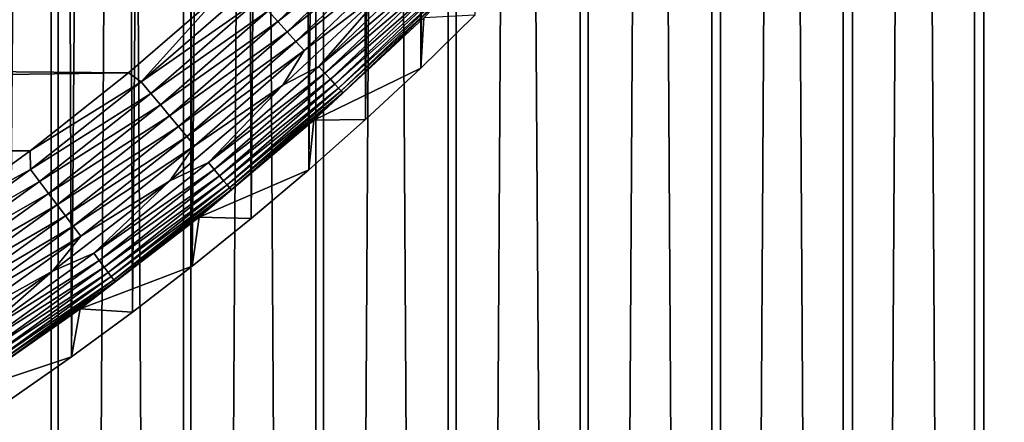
# Model space of a CAD drawing. Header units: millimetres. Extents: x -250 to 250, y -250 to 250.
# Tile 48 of 120: x 41 to 63, y -60 to -51. Entities that reach past the tile are written whole.
import ezdxf

# ---------------------------------------------------------------- set-up
doc = ezdxf.new("R2010")
doc.units = ezdxf.units.MM
doc.header["$LTSCALE"] = 26.699852
for name, color, linetype in [('10', 7, 'CONTINUOUS'), ('11', 7, 'CONTINUOUS'), ('12', 7, 'CONTINUOUS'), ('15', 7, 'CONTINUOUS'), ('16', 7, 'CONTINUOUS'), ('3', 7, 'CONTINUOUS'), ('4', 7, 'CONTINUOUS')]:
    doc.layers.add(name, color=color, linetype=linetype)

msp = doc.modelspace()

# ---------------------------------------------------------------- linework, layer by layer
at = {"layer": '10', "color": 254, "linetype": 'Continuous', "true_color": 0xcccccc}
for points in [[(49.962, -51.147, 45.061), (47.51, -53.433, 45.061), (49.894, -52.269, 1.534), (49.962, -51.147, 45.061)], [(51.103, -51.09, 1.462), (49.962, -51.147, 45.061), (49.894, -52.269, 1.534), (51.103, -51.09, 1.462)], [(49.894, -52.269, 1.534), (47.51, -53.433, 45.061), (48.659, -53.419, 1.606), (49.894, -52.269, 1.534)], [(47.51, -53.433, 45.061), (44.953, -55.601, 45.061), (47.397, -54.54, 1.677), (47.51, -53.433, 45.061)], [(48.659, -53.419, 1.606), (47.51, -53.433, 45.061), (47.397, -54.54, 1.677), (48.659, -53.419, 1.606)], [(47.397, -54.54, 1.677), (44.953, -55.601, 45.061), (46.109, -55.632, 1.748), (47.397, -54.54, 1.677)], [(44.953, -55.601, 45.061), (42.297, -57.647, 45.061), (44.796, -56.693, 1.819), (44.953, -55.601, 45.061)], [(46.109, -55.632, 1.748), (44.953, -55.601, 45.061), (44.796, -56.693, 1.819), (46.109, -55.632, 1.748)], [(44.796, -56.693, 1.819), (42.297, -57.647, 45.061), (43.459, -57.723, 1.888), (44.796, -56.693, 1.819)], [(42.297, -57.647, 45.061), (39.549, -59.566, 45.061), (42.098, -58.721, 1.957), (42.297, -57.647, 45.061)], [(43.459, -57.723, 1.888), (42.297, -57.647, 45.061), (42.098, -58.721, 1.957), (43.459, -57.723, 1.888)], [(42.098, -58.721, 1.957), (39.549, -59.566, 45.061), (40.714, -59.687, 2.024), (42.098, -58.721, 1.957)]]:
    msp.add_3dface(points, dxfattribs=at)
at = {"layer": '11', "color": 254, "linetype": 'Continuous', "true_color": 0xcccccc}
for points in [[(40.282, 59.979, 2.045), (41.662, 59.03, 1.978), (40.714, -59.687, 2.024), (40.282, 59.979, 2.045)], [(41.662, 59.03, 1.978), (42.098, -58.721, 1.957), (40.714, -59.687, 2.024), (41.662, 59.03, 1.978)], [(41.662, 59.03, 1.978), (43.03, 58.042, 1.91), (42.098, -58.721, 1.957), (41.662, 59.03, 1.978)], [(43.03, 58.042, 1.91), (43.459, -57.723, 1.888), (42.098, -58.721, 1.957), (43.03, 58.042, 1.91)], [(43.03, 58.042, 1.91), (44.377, 57.021, 1.841), (43.459, -57.723, 1.888), (43.03, 58.042, 1.91)], [(44.377, 57.021, 1.841), (44.796, -56.693, 1.819), (43.459, -57.723, 1.888), (44.377, 57.021, 1.841)], [(44.377, 57.021, 1.841), (45.7, 55.968, 1.77), (44.796, -56.693, 1.819), (44.377, 57.021, 1.841)], [(45.7, 55.968, 1.77), (46.109, -55.632, 1.748), (44.796, -56.693, 1.819), (45.7, 55.968, 1.77)], [(45.7, 55.968, 1.77), (46.998, 54.884, 1.7), (46.109, -55.632, 1.748), (45.7, 55.968, 1.77)], [(46.998, 54.884, 1.7), (47.397, -54.54, 1.677), (46.109, -55.632, 1.748), (46.998, 54.884, 1.7)], [(46.998, 54.884, 1.7), (48.27, 53.77, 1.628), (47.397, -54.54, 1.677), (46.998, 54.884, 1.7)], [(48.27, 53.77, 1.628), (48.659, -53.419, 1.606), (47.397, -54.54, 1.677), (48.27, 53.77, 1.628)], [(48.27, 53.77, 1.628), (49.514, 52.628, 1.557), (48.659, -53.419, 1.606), (48.27, 53.77, 1.628)], [(49.514, 52.628, 1.557), (49.894, -52.269, 1.534), (48.659, -53.419, 1.606), (49.514, 52.628, 1.557)], [(49.514, 52.628, 1.557), (50.723, 51.466, 1.485), (49.894, -52.269, 1.534), (49.514, 52.628, 1.557)], [(50.723, 51.466, 1.485), (51.103, -51.09, 1.462), (49.894, -52.269, 1.534), (50.723, 51.466, 1.485)]]:
    msp.add_3dface(points, dxfattribs=at)
at = {"layer": '12', "color": 254, "linetype": 'Continuous', "true_color": 0xcccccc}
for points in [[(-44.294, -51.596, 48.5), (45.489, -50.545, 48.5), (-46.569, -49.552, 48.5), (-44.294, -51.596, 48.5)], [(43.369, -52.375, 48.5), (45.489, -50.545, 48.5), (-44.294, -51.596, 48.5), (43.369, -52.375, 48.5)], [(-41.94, -53.526, 48.5), (43.369, -52.375, 48.5), (-44.294, -51.596, 48.5), (-41.94, -53.526, 48.5)], [(41.175, -54.117, 48.5), (43.369, -52.375, 48.5), (-41.94, -53.526, 48.5), (41.175, -54.117, 48.5)], [(-39.515, -55.341, 48.5), (41.175, -54.117, 48.5), (-41.94, -53.526, 48.5), (-39.515, -55.341, 48.5)], [(38.91, -55.768, 48.5), (41.175, -54.117, 48.5), (-39.515, -55.341, 48.5), (38.91, -55.768, 48.5)]]:
    msp.add_3dface(points, dxfattribs=at)
at = {"layer": '15', "color": 254, "linetype": 'Continuous', "true_color": 0xcccccc}
for points in [[(49.021, -49.021, 48.239), (46.489, -50.996, 48.352), (46.705, -51.233, 48.239), (49.021, -49.021, 48.239)], [(49.021, -49.021, 48.239), (46.705, -51.233, 48.239), (49.239, -49.239, 48.095), (49.021, -49.021, 48.239)], [(49.239, -49.239, 48.095), (46.705, -51.233, 48.239), (46.912, -51.461, 48.095), (49.239, -49.239, 48.095)], [(49.239, -49.239, 48.095), (46.912, -51.461, 48.095), (49.446, -49.446, 47.922), (49.239, -49.239, 48.095)], [(49.446, -49.446, 47.922), (46.912, -51.461, 48.095), (47.11, -51.677, 47.922), (49.446, -49.446, 47.922)], [(49.446, -49.446, 47.922), (47.11, -51.677, 47.922), (49.64, -49.64, 47.721), (49.446, -49.446, 47.922)], [(49.64, -49.64, 47.721), (47.11, -51.677, 47.922), (47.294, -51.88, 47.721), (49.64, -49.64, 47.721)], [(49.64, -49.64, 47.721), (47.294, -51.88, 47.721), (49.231, -50.399, 47.496), (49.64, -49.64, 47.721)], [(46.04, -50.504, 48.483), (45.489, -50.545, 48.5), (43.659, -52.576, 48.483), (46.04, -50.504, 48.483)], [(46.04, -50.504, 48.483), (43.659, -52.576, 48.483), (46.267, -50.752, 48.434), (46.04, -50.504, 48.483)], [(49.231, -50.399, 47.496), (47.294, -51.88, 47.721), (46.814, -52.651, 47.496), (49.231, -50.399, 47.496)], [(45.489, -50.545, 48.5), (43.369, -52.375, 48.5), (43.659, -52.576, 48.483), (45.489, -50.545, 48.5)], [(46.267, -50.752, 48.434), (43.659, -52.576, 48.483), (43.873, -52.835, 48.434), (46.267, -50.752, 48.434)], [(46.267, -50.752, 48.434), (43.873, -52.835, 48.434), (46.489, -50.996, 48.352), (46.267, -50.752, 48.434)], [(46.489, -50.996, 48.352), (43.873, -52.835, 48.434), (44.084, -53.089, 48.352), (46.489, -50.996, 48.352)], [(46.489, -50.996, 48.352), (44.084, -53.089, 48.352), (46.705, -51.233, 48.239), (46.489, -50.996, 48.352)], [(46.705, -51.233, 48.239), (44.084, -53.089, 48.352), (44.289, -53.335, 48.239), (46.705, -51.233, 48.239)], [(46.705, -51.233, 48.239), (44.289, -53.335, 48.239), (46.912, -51.461, 48.095), (46.705, -51.233, 48.239)], [(46.912, -51.461, 48.095), (44.289, -53.335, 48.239), (44.486, -53.572, 48.095), (46.912, -51.461, 48.095)], [(46.912, -51.461, 48.095), (44.486, -53.572, 48.095), (47.11, -51.677, 47.922), (46.912, -51.461, 48.095)], [(47.11, -51.677, 47.922), (44.486, -53.572, 48.095), (44.673, -53.797, 47.922), (47.11, -51.677, 47.922)], [(47.11, -51.677, 47.922), (44.673, -53.797, 47.922), (47.294, -51.88, 47.721), (47.11, -51.677, 47.922)], [(47.294, -51.88, 47.721), (44.673, -53.797, 47.922), (44.848, -54.008, 47.721), (47.294, -51.88, 47.721)], [(47.294, -51.88, 47.721), (44.848, -54.008, 47.721), (46.814, -52.651, 47.496), (47.294, -51.88, 47.721)], [(43.369, -52.375, 48.5), (41.175, -54.117, 48.5), (43.659, -52.576, 48.483), (43.369, -52.375, 48.5)], [(43.659, -52.576, 48.483), (41.175, -54.117, 48.5), (41.184, -54.536, 48.483), (43.659, -52.576, 48.483)], [(43.659, -52.576, 48.483), (41.184, -54.536, 48.483), (43.873, -52.835, 48.434), (43.659, -52.576, 48.483)], [(46.814, -52.651, 47.496), (44.848, -54.008, 47.721), (44.295, -54.787, 47.496), (46.814, -52.651, 47.496)], [(43.873, -52.835, 48.434), (41.184, -54.536, 48.483), (41.387, -54.805, 48.434), (43.873, -52.835, 48.434)], [(43.873, -52.835, 48.434), (41.387, -54.805, 48.434), (44.084, -53.089, 48.352), (43.873, -52.835, 48.434)], [(44.084, -53.089, 48.352), (41.387, -54.805, 48.434), (41.585, -55.068, 48.352), (44.084, -53.089, 48.352)], [(44.084, -53.089, 48.352), (41.585, -55.068, 48.352), (44.289, -53.335, 48.239), (44.084, -53.089, 48.352)], [(44.289, -53.335, 48.239), (41.585, -55.068, 48.352), (41.779, -55.324, 48.239), (44.289, -53.335, 48.239)], [(44.289, -53.335, 48.239), (41.779, -55.324, 48.239), (44.486, -53.572, 48.095), (44.289, -53.335, 48.239)], [(44.486, -53.572, 48.095), (41.779, -55.324, 48.239), (41.964, -55.57, 48.095), (44.486, -53.572, 48.095)], [(44.486, -53.572, 48.095), (41.964, -55.57, 48.095), (44.673, -53.797, 47.922), (44.486, -53.572, 48.095)], [(44.673, -53.797, 47.922), (41.964, -55.57, 48.095), (42.141, -55.803, 47.922), (44.673, -53.797, 47.922)], [(44.673, -53.797, 47.922), (42.141, -55.803, 47.922), (44.848, -54.008, 47.721), (44.673, -53.797, 47.922)], [(44.848, -54.008, 47.721), (42.141, -55.803, 47.922), (42.306, -56.022, 47.721), (44.848, -54.008, 47.721)], [(44.848, -54.008, 47.721), (42.306, -56.022, 47.721), (44.295, -54.787, 47.496), (44.848, -54.008, 47.721)], [(41.175, -54.117, 48.5), (38.91, -55.768, 48.5), (41.184, -54.536, 48.483), (41.175, -54.117, 48.5)], [(41.184, -54.536, 48.483), (38.91, -55.768, 48.5), (38.621, -56.38, 48.483), (41.184, -54.536, 48.483)], [(41.184, -54.536, 48.483), (38.621, -56.38, 48.483), (41.387, -54.805, 48.434), (41.184, -54.536, 48.483)], [(41.387, -54.805, 48.434), (38.621, -56.38, 48.483), (38.811, -56.657, 48.434), (41.387, -54.805, 48.434)], [(41.387, -54.805, 48.434), (38.811, -56.657, 48.434), (41.585, -55.068, 48.352), (41.387, -54.805, 48.434)], [(44.295, -54.787, 47.496), (42.306, -56.022, 47.721), (41.678, -56.803, 47.496), (44.295, -54.787, 47.496)], [(41.585, -55.068, 48.352), (38.811, -56.657, 48.434), (38.998, -56.93, 48.352), (41.585, -55.068, 48.352)], [(41.585, -55.068, 48.352), (38.998, -56.93, 48.352), (41.779, -55.324, 48.239), (41.585, -55.068, 48.352)], [(41.779, -55.324, 48.239), (38.998, -56.93, 48.352), (39.179, -57.194, 48.239), (41.779, -55.324, 48.239)], [(41.779, -55.324, 48.239), (39.179, -57.194, 48.239), (41.964, -55.57, 48.095), (41.779, -55.324, 48.239)], [(41.964, -55.57, 48.095), (39.179, -57.194, 48.239), (39.353, -57.448, 48.095), (41.964, -55.57, 48.095)], [(41.964, -55.57, 48.095), (39.353, -57.448, 48.095), (42.141, -55.803, 47.922), (41.964, -55.57, 48.095)], [(42.141, -55.803, 47.922), (39.353, -57.448, 48.095), (39.518, -57.69, 47.922), (42.141, -55.803, 47.922)], [(42.141, -55.803, 47.922), (39.518, -57.69, 47.922), (42.306, -56.022, 47.721), (42.141, -55.803, 47.922)], [(42.306, -56.022, 47.721), (39.518, -57.69, 47.922), (39.673, -57.916, 47.721), (42.306, -56.022, 47.721)], [(42.306, -56.022, 47.721), (39.673, -57.916, 47.721), (41.678, -56.803, 47.496), (42.306, -56.022, 47.721)], [(41.678, -56.803, 47.496), (39.673, -57.916, 47.721), (38.97, -58.694, 47.496), (41.678, -56.803, 47.496)]]:
    msp.add_3dface(points, dxfattribs=at)
at = {"layer": '16', "color": 254, "linetype": 'Continuous', "true_color": 0xcccccc}
for points in [[(49.981, -49.981, 47.247), (49.231, -50.399, 47.496), (47.619, -52.236, 47.247), (49.981, -49.981, 47.247)], [(49.981, -49.981, 47.247), (47.619, -52.236, 47.247), (50.126, -50.126, 46.976), (49.981, -49.981, 47.247)], [(50.126, -50.126, 46.976), (47.619, -52.236, 47.247), (47.758, -52.388, 46.976), (50.126, -50.126, 46.976)], [(50.126, -50.126, 46.976), (47.758, -52.388, 46.976), (50.252, -50.252, 46.686), (50.126, -50.126, 46.976)], [(50.252, -50.252, 46.686), (47.758, -52.388, 46.976), (47.878, -52.519, 46.686), (50.252, -50.252, 46.686)], [(50.252, -50.252, 46.686), (47.878, -52.519, 46.686), (50.358, -50.358, 46.381), (50.252, -50.252, 46.686)], [(49.231, -50.399, 47.496), (46.814, -52.651, 47.496), (47.619, -52.236, 47.247), (49.231, -50.399, 47.496)], [(50.358, -50.358, 46.381), (47.878, -52.519, 46.686), (47.978, -52.63, 46.381), (50.358, -50.358, 46.381)], [(50.358, -50.358, 46.381), (47.978, -52.63, 46.381), (50.442, -50.442, 46.062), (50.358, -50.358, 46.381)], [(50.442, -50.442, 46.062), (47.978, -52.63, 46.381), (48.058, -52.717, 46.062), (50.442, -50.442, 46.062)], [(50.442, -50.442, 46.062), (48.058, -52.717, 46.062), (50.503, -50.503, 45.733), (50.442, -50.442, 46.062)], [(50.503, -50.503, 45.733), (48.058, -52.717, 46.062), (48.117, -52.782, 45.733), (50.503, -50.503, 45.733)], [(50.542, -50.542, 45.398), (50.503, -50.503, 45.733), (48.117, -52.782, 45.733), (50.542, -50.542, 45.398)], [(48.154, -52.823, 45.398), (50.542, -50.542, 45.398), (48.117, -52.782, 45.733), (48.154, -52.823, 45.398)], [(48.154, -52.823, 45.398), (49.962, -51.147, 45.061), (50.542, -50.542, 45.398), (48.154, -52.823, 45.398)], [(47.51, -53.433, 45.061), (49.962, -51.147, 45.061), (48.154, -52.823, 45.398), (47.51, -53.433, 45.061)], [(47.619, -52.236, 47.247), (46.814, -52.651, 47.496), (45.156, -54.38, 47.247), (47.619, -52.236, 47.247)], [(47.619, -52.236, 47.247), (45.156, -54.38, 47.247), (47.758, -52.388, 46.976), (47.619, -52.236, 47.247)], [(47.758, -52.388, 46.976), (45.156, -54.38, 47.247), (45.287, -54.538, 46.976), (47.758, -52.388, 46.976)], [(47.758, -52.388, 46.976), (45.287, -54.538, 46.976), (47.878, -52.519, 46.686), (47.758, -52.388, 46.976)], [(46.814, -52.651, 47.496), (44.295, -54.787, 47.496), (45.156, -54.38, 47.247), (46.814, -52.651, 47.496)], [(47.878, -52.519, 46.686), (45.287, -54.538, 46.976), (45.401, -54.675, 46.686), (47.878, -52.519, 46.686)], [(47.878, -52.519, 46.686), (45.401, -54.675, 46.686), (47.978, -52.63, 46.381), (47.878, -52.519, 46.686)], [(47.978, -52.63, 46.381), (45.401, -54.675, 46.686), (45.496, -54.789, 46.381), (47.978, -52.63, 46.381)], [(47.978, -52.63, 46.381), (45.496, -54.789, 46.381), (48.058, -52.717, 46.062), (47.978, -52.63, 46.381)], [(48.058, -52.717, 46.062), (45.496, -54.789, 46.381), (45.572, -54.881, 46.062), (48.058, -52.717, 46.062)], [(48.058, -52.717, 46.062), (45.572, -54.881, 46.062), (48.117, -52.782, 45.733), (48.058, -52.717, 46.062)], [(48.117, -52.782, 45.733), (45.572, -54.881, 46.062), (45.628, -54.948, 45.733), (48.117, -52.782, 45.733)], [(48.154, -52.823, 45.398), (48.117, -52.782, 45.733), (45.628, -54.948, 45.733), (48.154, -52.823, 45.398)], [(45.663, -54.99, 45.398), (48.154, -52.823, 45.398), (45.628, -54.948, 45.733), (45.663, -54.99, 45.398)], [(45.663, -54.99, 45.398), (47.51, -53.433, 45.061), (48.154, -52.823, 45.398), (45.663, -54.99, 45.398)], [(44.953, -55.601, 45.061), (47.51, -53.433, 45.061), (45.663, -54.99, 45.398), (44.953, -55.601, 45.061)], [(45.156, -54.38, 47.247), (44.295, -54.787, 47.496), (42.597, -56.407, 47.247), (45.156, -54.38, 47.247)], [(45.156, -54.38, 47.247), (42.597, -56.407, 47.247), (45.287, -54.538, 46.976), (45.156, -54.38, 47.247)], [(45.287, -54.538, 46.976), (42.597, -56.407, 47.247), (42.72, -56.571, 46.976), (45.287, -54.538, 46.976)], [(45.287, -54.538, 46.976), (42.72, -56.571, 46.976), (45.401, -54.675, 46.686), (45.287, -54.538, 46.976)], [(45.401, -54.675, 46.686), (42.72, -56.571, 46.976), (42.828, -56.713, 46.686), (45.401, -54.675, 46.686)], [(45.401, -54.675, 46.686), (42.828, -56.713, 46.686), (45.496, -54.789, 46.381), (45.401, -54.675, 46.686)], [(44.295, -54.787, 47.496), (41.678, -56.803, 47.496), (42.597, -56.407, 47.247), (44.295, -54.787, 47.496)], [(45.496, -54.789, 46.381), (42.828, -56.713, 46.686), (42.918, -56.832, 46.381), (45.496, -54.789, 46.381)], [(45.496, -54.789, 46.381), (42.918, -56.832, 46.381), (45.572, -54.881, 46.062), (45.496, -54.789, 46.381)], [(45.572, -54.881, 46.062), (42.918, -56.832, 46.381), (42.989, -56.927, 46.062), (45.572, -54.881, 46.062)], [(45.572, -54.881, 46.062), (42.989, -56.927, 46.062), (45.628, -54.948, 45.733), (45.572, -54.881, 46.062)], [(45.628, -54.948, 45.733), (42.989, -56.927, 46.062), (43.042, -56.996, 45.733), (45.628, -54.948, 45.733)], [(45.663, -54.99, 45.398), (45.628, -54.948, 45.733), (43.042, -56.996, 45.733), (45.663, -54.99, 45.398)], [(43.075, -57.04, 45.398), (45.663, -54.99, 45.398), (43.042, -56.996, 45.733), (43.075, -57.04, 45.398)], [(43.075, -57.04, 45.398), (44.953, -55.601, 45.061), (45.663, -54.99, 45.398), (43.075, -57.04, 45.398)], [(42.297, -57.647, 45.061), (44.953, -55.601, 45.061), (43.075, -57.04, 45.398), (42.297, -57.647, 45.061)], [(42.597, -56.407, 47.247), (41.678, -56.803, 47.496), (39.946, -58.314, 47.247), (42.597, -56.407, 47.247)], [(42.597, -56.407, 47.247), (39.946, -58.314, 47.247), (42.72, -56.571, 46.976), (42.597, -56.407, 47.247)], [(42.72, -56.571, 46.976), (39.946, -58.314, 47.247), (40.062, -58.483, 46.976), (42.72, -56.571, 46.976)], [(42.72, -56.571, 46.976), (40.062, -58.483, 46.976), (42.828, -56.713, 46.686), (42.72, -56.571, 46.976)], [(41.678, -56.803, 47.496), (38.97, -58.694, 47.496), (39.946, -58.314, 47.247), (41.678, -56.803, 47.496)], [(42.828, -56.713, 46.686), (40.062, -58.483, 46.976), (40.163, -58.63, 46.686), (42.828, -56.713, 46.686)], [(42.828, -56.713, 46.686), (40.163, -58.63, 46.686), (42.918, -56.832, 46.381), (42.828, -56.713, 46.686)], [(42.918, -56.832, 46.381), (40.163, -58.63, 46.686), (40.247, -58.753, 46.381), (42.918, -56.832, 46.381)], [(42.918, -56.832, 46.381), (40.247, -58.753, 46.381), (42.989, -56.927, 46.062), (42.918, -56.832, 46.381)], [(42.989, -56.927, 46.062), (40.247, -58.753, 46.381), (40.314, -58.851, 46.062), (42.989, -56.927, 46.062)], [(42.989, -56.927, 46.062), (40.314, -58.851, 46.062), (43.042, -56.996, 45.733), (42.989, -56.927, 46.062)], [(43.042, -56.996, 45.733), (40.314, -58.851, 46.062), (40.364, -58.923, 45.733), (43.042, -56.996, 45.733)], [(43.075, -57.04, 45.398), (43.042, -56.996, 45.733), (40.364, -58.923, 45.733), (43.075, -57.04, 45.398)], [(40.395, -58.969, 45.398), (43.075, -57.04, 45.398), (40.364, -58.923, 45.733), (40.395, -58.969, 45.398)], [(40.395, -58.969, 45.398), (42.297, -57.647, 45.061), (43.075, -57.04, 45.398), (40.395, -58.969, 45.398)], [(39.549, -59.566, 45.061), (42.297, -57.647, 45.061), (40.395, -58.969, 45.398), (39.549, -59.566, 45.061)]]:
    msp.add_3dface(points, dxfattribs=at)
at = {"layer": '3', "color": 253, "linetype": 'Continuous', "true_color": 0x98aaaf}
for points in [[(41.799, -246.478, -2.15), (38.829, 246.963, -1.978), (38.827, -246.964, -1.978), (41.799, -246.478, -2.15)], [(41.801, 246.478, -2.15), (38.829, 246.963, -1.978), (41.799, -246.478, -2.15), (41.801, 246.478, -2.15)], [(44.765, -245.957, -2.334), (41.801, 246.478, -2.15), (41.799, -246.478, -2.15), (44.765, -245.957, -2.334)], [(44.767, 245.956, -2.334), (41.801, 246.478, -2.15), (44.765, -245.957, -2.334), (44.767, 245.956, -2.334)], [(47.723, -245.4, -2.53), (44.767, 245.956, -2.334), (44.765, -245.957, -2.334), (47.723, -245.4, -2.53)], [(47.727, 245.399, -2.53), (44.767, 245.956, -2.334), (47.723, -245.4, -2.53), (47.727, 245.399, -2.53)], [(50.682, -244.806, -2.738), (47.727, 245.399, -2.53), (47.723, -245.4, -2.53), (50.682, -244.806, -2.738)], [(50.686, 244.805, -2.738), (47.727, 245.399, -2.53), (50.682, -244.806, -2.738), (50.686, 244.805, -2.738)], [(53.633, -244.177, -2.959), (50.686, 244.805, -2.738), (50.682, -244.806, -2.738), (53.633, -244.177, -2.959)], [(53.638, 244.176, -2.959), (50.686, 244.805, -2.738), (53.633, -244.177, -2.959), (53.638, 244.176, -2.959)], [(56.581, -243.511, -3.191), (53.638, 244.176, -2.959), (53.633, -244.177, -2.959), (56.581, -243.511, -3.191)], [(56.587, 243.51, -3.192), (53.638, 244.176, -2.959), (56.581, -243.511, -3.191), (56.587, 243.51, -3.192)], [(59.525, -242.809, -3.437), (56.587, 243.51, -3.192), (56.581, -243.511, -3.191), (59.525, -242.809, -3.437)], [(59.531, 242.807, -3.437), (56.587, 243.51, -3.192), (59.525, -242.809, -3.437), (59.531, 242.807, -3.437)], [(62.463, -242.07, -3.694), (59.531, 242.807, -3.437), (59.525, -242.809, -3.437), (62.463, -242.07, -3.694)], [(62.469, 242.068, -3.694), (59.531, 242.807, -3.437), (62.463, -242.07, -3.694), (62.469, 242.068, -3.694)], [(65.395, -241.295, -3.963), (62.469, 242.068, -3.694), (62.463, -242.07, -3.694), (65.395, -241.295, -3.963)], [(65.402, 241.293, -3.963), (62.469, 242.068, -3.694), (65.395, -241.295, -3.963), (65.402, 241.293, -3.963)]]:
    msp.add_3dface(points, dxfattribs=at)
at = {"layer": '4', "color": 253, "linetype": 'Continuous', "true_color": 0x98aaaf}
for points in [[(41.641, 246.49, -3.643), (38.686, -246.973, -3.473), (38.682, 246.974, -3.473), (41.641, 246.49, -3.643)], [(41.647, -246.489, -3.643), (38.686, -246.973, -3.473), (41.641, 246.49, -3.643), (41.647, -246.489, -3.643)], [(44.597, 245.97, -3.826), (41.647, -246.489, -3.643), (41.641, 246.49, -3.643), (44.597, 245.97, -3.826)], [(44.605, -245.968, -3.826), (41.647, -246.489, -3.643), (44.597, 245.97, -3.826), (44.605, -245.968, -3.826)], [(47.552, 245.413, -4.021), (44.605, -245.968, -3.826), (44.597, 245.97, -3.826), (47.552, 245.413, -4.021)], [(47.558, -245.412, -4.022), (44.605, -245.968, -3.826), (47.552, 245.413, -4.021), (47.558, -245.412, -4.022)], [(50.504, 244.82, -4.229), (47.558, -245.412, -4.022), (47.552, 245.413, -4.021), (50.504, 244.82, -4.229)], [(50.509, -244.819, -4.23), (47.558, -245.412, -4.022), (50.504, 244.82, -4.229), (50.509, -244.819, -4.23)], [(53.45, 244.192, -4.449), (50.509, -244.819, -4.23), (50.504, 244.82, -4.229), (53.45, 244.192, -4.449)], [(53.454, -244.191, -4.449), (50.509, -244.819, -4.23), (53.45, 244.192, -4.449), (53.454, -244.191, -4.449)], [(56.389, 243.528, -4.681), (53.454, -244.191, -4.449), (53.45, 244.192, -4.449), (56.389, 243.528, -4.681)], [(56.394, -243.526, -4.681), (53.454, -244.191, -4.449), (56.389, 243.528, -4.681), (56.394, -243.526, -4.681)], [(59.322, 242.827, -4.925), (56.394, -243.526, -4.681), (56.389, 243.528, -4.681), (59.322, 242.827, -4.925)], [(59.327, -242.826, -4.925), (56.394, -243.526, -4.681), (59.322, 242.827, -4.925), (59.327, -242.826, -4.925)], [(62.248, 242.091, -5.18), (59.327, -242.826, -4.925), (59.322, 242.827, -4.925), (62.248, 242.091, -5.18)], [(62.254, -242.089, -5.181), (59.327, -242.826, -4.925), (62.248, 242.091, -5.18), (62.254, -242.089, -5.181)], [(65.169, 241.318, -5.448), (62.254, -242.089, -5.181), (62.248, 242.091, -5.18), (65.169, 241.318, -5.448)], [(65.174, -241.317, -5.448), (62.254, -242.089, -5.181), (65.169, 241.318, -5.448), (65.174, -241.317, -5.448)]]:
    msp.add_3dface(points, dxfattribs=at)

doc.saveas('drawing.dxf')
